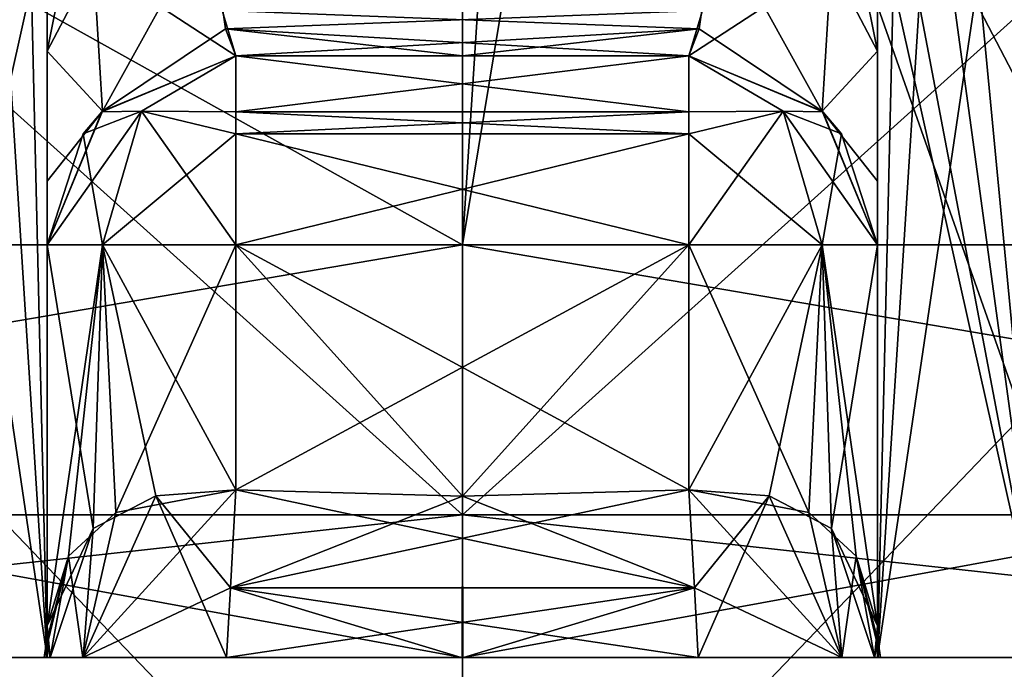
# Model space of a CAD drawing. Header units: millimetres. Extents: x -18.9 to 18.9, y -8.8 to 39.
# Tile 26 of 256: x -0.469 to 0.574, y -6.75 to -6.062. Entities that reach past the tile are written whole.
import ezdxf

# ---------------------------------------------------------------- set-up
doc = ezdxf.new("R2010")
doc.units = ezdxf.units.MM
doc.header["$LTSCALE"] = 65.185185
for name, color, linetype in [('1', 7, 'CONTINUOUS'), ('1225', 7, 'CONTINUOUS'), ('1226', 7, 'CONTINUOUS'), ('1228', 7, 'CONTINUOUS'), ('1234', 7, 'CONTINUOUS'), ('1235', 7, 'CONTINUOUS'), ('1251', 7, 'CONTINUOUS'), ('1253', 7, 'CONTINUOUS'), ('15', 7, 'CONTINUOUS'), ('2010', 7, 'CONTINUOUS'), ('2011', 7, 'CONTINUOUS'), ('2016', 7, 'CONTINUOUS'), ('2019', 7, 'CONTINUOUS'), ('2094', 7, 'CONTINUOUS'), ('2095', 7, 'CONTINUOUS'), ('2096', 7, 'CONTINUOUS'), ('2097', 7, 'CONTINUOUS'), ('2098', 7, 'CONTINUOUS'), ('2099', 7, 'CONTINUOUS'), ('2100', 7, 'CONTINUOUS'), ('2101', 7, 'CONTINUOUS'), ('2102', 7, 'CONTINUOUS'), ('2103', 7, 'CONTINUOUS'), ('2104', 7, 'CONTINUOUS'), ('2105', 7, 'CONTINUOUS'), ('2107', 7, 'CONTINUOUS'), ('2108', 7, 'CONTINUOUS'), ('2109', 7, 'CONTINUOUS'), ('2110', 7, 'CONTINUOUS'), ('2111', 7, 'CONTINUOUS'), ('2114', 7, 'CONTINUOUS'), ('2115', 7, 'CONTINUOUS'), ('2116', 7, 'CONTINUOUS'), ('2117', 7, 'CONTINUOUS'), ('2118', 7, 'CONTINUOUS'), ('2121', 7, 'CONTINUOUS'), ('2122', 7, 'CONTINUOUS'), ('2123', 7, 'CONTINUOUS'), ('2124', 7, 'CONTINUOUS'), ('2125', 7, 'CONTINUOUS'), ('2130', 7, 'CONTINUOUS'), ('2131', 7, 'CONTINUOUS'), ('2132', 7, 'CONTINUOUS'), ('2133', 7, 'CONTINUOUS'), ('2134', 7, 'CONTINUOUS'), ('2142', 7, 'CONTINUOUS'), ('2144', 7, 'CONTINUOUS'), ('2150', 7, 'CONTINUOUS'), ('2151', 7, 'CONTINUOUS'), ('2152', 7, 'CONTINUOUS'), ('2153', 7, 'CONTINUOUS'), ('2161', 7, 'CONTINUOUS'), ('2162', 7, 'CONTINUOUS'), ('2163', 7, 'CONTINUOUS'), ('2164', 7, 'CONTINUOUS'), ('2170', 7, 'CONTINUOUS')]:
    doc.layers.add(name, color=color, linetype=linetype)

msp = doc.modelspace()

# ---------------------------------------------------------------- linework, layer by layer
at = {"layer": '1', "color": 7, "linetype": 'Continuous'}
for points in [[(-3.0206, -6.3, 17.1358), (0, -6.3, 17.4), (-5.0238, -3.5, 16.659), (-3.0206, -6.3, 17.1358)], [(-5.0238, -3.5, 16.659), (0, -6.3, 17.4), (0.4624, -3.5, 17.3939), (-5.0238, -3.5, 16.659)], [(0, -6.3, 17.4), (3.0206, -6.3, 17.1358), (0.4624, -3.5, 17.3939), (0, -6.3, 17.4)], [(0.4624, -3.5, 17.3939), (3.0206, -6.3, 17.1358), (5.9019, -3.5, 16.3685), (0.4624, -3.5, 17.3939)]]:
    msp.add_3dface(points, dxfattribs=at)
at = {"layer": '1225', "color": 7, "linetype": 'Continuous'}
for points in [[(3.0206, -6.3, 17.1358), (0, -6.3, 17.4), (-5.8559, -6.3, 18.0225), (3.0206, -6.3, 17.1358)], [(5.8559, -6.3, 18.0225), (3.0206, -6.3, 17.1358), (-5.8559, -6.3, 18.0225), (5.8559, -6.3, 18.0225)], [(0, -6.3, 17.4), (-3.0206, -6.3, 17.1358), (-5.8559, -6.3, 18.0225), (0, -6.3, 17.4)], [(-5.8559, -6.3, -18.0225), (-3.0206, -6.3, -17.1358), (5.8559, -6.3, -18.0225), (-5.8559, -6.3, -18.0225)], [(0, -6.3, 18.95), (5.8559, -6.3, 18.0225), (-5.8559, -6.3, 18.0225), (0, -6.3, 18.95)], [(0, -6.3, -18.95), (-5.8559, -6.3, -18.0225), (5.8559, -6.3, -18.0225), (0, -6.3, -18.95)], [(-3.0206, -6.3, -17.1358), (0, -6.3, -17.4), (5.8559, -6.3, -18.0225), (-3.0206, -6.3, -17.1358)], [(0, -6.3, -17.4), (3.0206, -6.3, -17.1358), (5.8559, -6.3, -18.0225), (0, -6.3, -17.4)]]:
    msp.add_3dface(points, dxfattribs=at)
at = {"layer": '1226', "color": 7, "linetype": 'Continuous'}
for points in [[(0, -6.3, 18.95), (-5.8559, -6.3, 18.0225), (0, -7.3, 18.95), (0, -6.3, 18.95)], [(0, -7.3, 18.95), (-5.8559, -6.3, 18.0225), (-5.8559, -7.3, 18.0225), (0, -7.3, 18.95)], [(5.8559, -6.3, 18.0225), (0, -6.3, 18.95), (5.8559, -7.3, 18.0225), (5.8559, -6.3, 18.0225)], [(5.8559, -7.3, 18.0225), (0, -6.3, 18.95), (0, -7.3, 18.95), (5.8559, -7.3, 18.0225)]]:
    msp.add_3dface(points, dxfattribs=at)
at = {"layer": '1228', "color": 7, "linetype": 'Continuous'}
for points in [[(-5.8559, -6.3, -18.0225), (0, -6.3, -18.95), (-5.8559, -7.3, -18.0225), (-5.8559, -6.3, -18.0225)], [(0, -6.3, -18.95), (0, -7.3, -18.95), (-5.8559, -7.3, -18.0225), (0, -6.3, -18.95)], [(0, -6.3, -18.95), (5.8559, -6.3, -18.0225), (0, -7.3, -18.95), (0, -6.3, -18.95)], [(5.8559, -6.3, -18.0225), (5.8559, -7.3, -18.0225), (0, -7.3, -18.95), (5.8559, -6.3, -18.0225)]]:
    msp.add_3dface(points, dxfattribs=at)
at = {"layer": '1234', "color": 7, "linetype": 'Continuous'}
for points in [[(-1.8221, -7.1, -15.808), (0, -7.1, -16.4), (-1.8221, -5.2, -15.808), (-1.8221, -7.1, -15.808)], [(-1.8221, -5.2, -15.808), (0, -7.1, -16.4), (0, -5.2, -16.4), (-1.8221, -5.2, -15.808)], [(0, -7.1, -10.2), (-1.8221, -7.1, -10.792), (0, -5.2, -10.2), (0, -7.1, -10.2)], [(0, -5.2, -10.2), (-1.8221, -7.1, -10.792), (-1.8221, -5.2, -10.792), (0, -5.2, -10.2)]]:
    msp.add_3dface(points, dxfattribs=at)
at = {"layer": '1235', "color": 7, "linetype": 'Continuous'}
for points in [[(0, -5.2, -16.4), (0, -7.1, -16.4), (1.8221, -7.1, -15.808), (0, -5.2, -16.4)], [(0, -7.1, -10.2), (0, -5.2, -10.2), (1.8221, -5.2, -10.792), (0, -7.1, -10.2)], [(1.8221, -7.1, -10.792), (0, -7.1, -10.2), (1.8221, -5.2, -10.792), (1.8221, -7.1, -10.792)], [(0, -5.2, -16.4), (1.8221, -7.1, -15.808), (1.8221, -5.2, -15.808), (0, -5.2, -16.4)]]:
    msp.add_3dface(points, dxfattribs=at)
at = {"layer": '1251', "color": 7, "linetype": 'Continuous'}
for points in [[(2.425, -7.1, 11.3372), (-2.425, -7.1, 11.3372), (2.425, -2.5, 11.3372), (2.425, -7.1, 11.3372)], [(2.425, -2.5, 11.3372), (-2.425, -7.1, 11.3372), (-2.425, -2.5, 11.3372), (2.425, -2.5, 11.3372)]]:
    msp.add_3dface(points, dxfattribs=at)
at = {"layer": '1253', "color": 7, "linetype": 'Continuous'}
for points in [[(-0.8112, -7.1, 6.2157), (0.8112, -7.1, 6.2157), (-0.8112, -2.5, 6.2157), (-0.8112, -7.1, 6.2157)], [(-0.8112, -2.5, 6.2157), (0.8112, -7.1, 6.2157), (0.8112, -2.5, 6.2157), (-0.8112, -2.5, 6.2157)]]:
    msp.add_3dface(points, dxfattribs=at)
at = {"layer": '15', "color": 7, "linetype": 'Continuous'}
for points in [[(0.1803, -3.5, -17.399), (-3.0206, -6.3, -17.1358), (-3.2147, -3.5, -17.1005), (0.1803, -3.5, -17.399)], [(0, -6.3, -17.4), (-3.0206, -6.3, -17.1358), (0.1803, -3.5, -17.399), (0, -6.3, -17.4)], [(3.0206, -6.3, -17.1358), (0, -6.3, -17.4), (0.1803, -3.5, -17.399), (3.0206, -6.3, -17.1358)], [(3.5677, -3.5, -17.0303), (3.0206, -6.3, -17.1358), (0.1803, -3.5, -17.399), (3.5677, -3.5, -17.0303)]]:
    msp.add_3dface(points, dxfattribs=at)
at = {"layer": '2010', "color": 7, "linetype": 'Continuous'}
for points in [[(0, -5, -16.3), (-0.8277, -6.5859, -15.7384), (-1.7638, -5, -15.7267), (0, -5, -16.3)], [(0, -5, -10.3), (-1.7638, -5, -10.8733), (0, -6.5859, -10.7249), (0, -5, -10.3)], [(0, -6.5859, -10.7249), (-1.7638, -5, -10.8733), (-0.8277, -6.5859, -10.8616), (0, -6.5859, -10.7249)], [(0, -6.5859, -15.8751), (-0.8277, -6.5859, -15.7384), (0, -5, -16.3), (0, -6.5859, -15.8751)]]:
    msp.add_3dface(points, dxfattribs=at)
at = {"layer": '2011', "color": 7, "linetype": 'Continuous'}
for points in [[(-0.0003, -6.7369, -10.9947), (-0.8277, -6.5859, -10.8616), (-1.3745, -6.7369, -11.4493), (-0.0003, -6.7369, -10.9947)], [(-0.8277, -6.5859, -15.7384), (0, -6.5859, -15.8751), (-1.3742, -6.7369, -15.1509), (-0.8277, -6.5859, -15.7384)], [(-1.3742, -6.7369, -15.1509), (0, -6.5859, -15.8751), (0.0003, -6.7369, -15.6053), (-1.3742, -6.7369, -15.1509)], [(0, -6.5859, -10.7249), (-0.8277, -6.5859, -10.8616), (-0.0003, -6.7369, -10.9947), (0, -6.5859, -10.7249)], [(1.3742, -6.7369, -11.4491), (0, -6.5859, -10.7249), (-0.0003, -6.7369, -10.9947), (1.3742, -6.7369, -11.4491)], [(0.0003, -6.7369, -15.6053), (0, -6.5859, -15.8751), (0.8277, -6.5859, -15.7384), (0.0003, -6.7369, -15.6053)], [(0, -6.5859, -10.7249), (1.3742, -6.7369, -11.4491), (0.8277, -6.5859, -10.8616), (0, -6.5859, -10.7249)], [(1.3745, -6.7369, -15.1507), (0.0003, -6.7369, -15.6053), (0.8277, -6.5859, -15.7384), (1.3745, -6.7369, -15.1507)]]:
    msp.add_3dface(points, dxfattribs=at)
at = {"layer": '2016', "color": 7, "linetype": 'Continuous'}
for points in [[(0, -6.5859, -15.8751), (0, -5, -16.3), (1.7638, -5, -15.7267), (0, -6.5859, -15.8751)], [(0.8277, -6.5859, -15.7384), (0, -6.5859, -15.8751), (1.7638, -5, -15.7267), (0.8277, -6.5859, -15.7384)], [(0, -5, -10.3), (0, -6.5859, -10.7249), (0.8277, -6.5859, -10.8616), (0, -5, -10.3)], [(0, -5, -10.3), (0.8277, -6.5859, -10.8616), (1.7638, -5, -10.8733), (0, -5, -10.3)]]:
    msp.add_3dface(points, dxfattribs=at)
at = {"layer": '2019', "color": 7, "linetype": 'Continuous'}
for points in [[(-0.24, -6.1, -11.5), (-0.24, -6.1, -11.6098), (0, -6.1, -11.5929), (-0.24, -6.1, -11.5)], [(0.24, -6.1, -11.5), (-0.24, -6.1, -11.5), (0.24, -6.1, -11.6098), (0.24, -6.1, -11.5)], [(0.24, -6.1, -11.6098), (-0.24, -6.1, -11.5), (0, -6.1, -11.5929), (0.24, -6.1, -11.6098)], [(-0.24, -6.1, -15.1), (0.24, -6.1, -15.1), (-0.24, -6.1, -14.9902), (-0.24, -6.1, -15.1)], [(-0.24, -6.1, -14.9902), (0.24, -6.1, -15.1), (0, -6.1, -15.0071), (-0.24, -6.1, -14.9902)], [(0, -6.1, -15.0071), (0.24, -6.1, -15.1), (0.24, -6.1, -14.9902), (0, -6.1, -15.0071)]]:
    msp.add_3dface(points, dxfattribs=at)
at = {"layer": '2094', "color": 7, "linetype": 'Continuous'}
for points in [[(0, -6.5661, -15.3), (0.24, -6.5594, -15.3), (-0.24, -6.3, -15.3), (0, -6.5661, -15.3)], [(-0.24, -6.3, -15.3), (0.24, -6.5594, -15.3), (0.24, -6.3, -15.3), (-0.24, -6.3, -15.3)], [(-0.24, -6.5594, -15.3), (0, -6.5661, -15.3), (-0.24, -6.3, -15.3), (-0.24, -6.5594, -15.3)]]:
    msp.add_3dface(points, dxfattribs=at)
at = {"layer": '2095', "color": 7, "linetype": 'Continuous'}
for points in [[(0.44, -5.9502, -14.34), (0.44, -6.0226, -14.4142), (0.44, -6.7369, -14.34), (0.44, -5.9502, -14.34)], [(0.44, -5.9502, -12.26), (0.44, -6.7369, -12.26), (0.44, -6.7369, -11.584), (0.44, -5.9502, -12.26)], [(0.44, -6.0226, -12.1858), (0.44, -5.9502, -12.26), (0.44, -6.7369, -11.584), (0.44, -6.0226, -12.1858)], [(0.44, -6.0226, -14.4142), (0.44, -6.095, -14.4881), (0.44, -6.7369, -14.34), (0.44, -6.0226, -14.4142)], [(0.44, -6.095, -12.1119), (0.44, -6.0226, -12.1858), (0.44, -6.7369, -11.584), (0.44, -6.095, -12.1119)], [(0.44, -6.095, -14.4881), (0.44, -6.26, -14.7542), (0.44, -6.7369, -14.34), (0.44, -6.095, -14.4881)], [(0.44, -6.2325, -11.9136), (0.44, -6.095, -12.1119), (0.44, -6.7369, -11.584), (0.44, -6.2325, -11.9136)], [(0.44, -6.3, -11.6098), (0.44, -6.2325, -11.9136), (0.44, -6.7369, -11.584), (0.44, -6.3, -11.6098)], [(0.44, -6.26, -14.7542), (0.44, -6.3, -14.9902), (0.44, -6.7369, -14.34), (0.44, -6.26, -14.7542)], [(0.44, -6.7204, -15.0581), (0.44, -6.7369, -15.016), (0.44, -6.3, -15.1), (0.44, -6.7204, -15.0581)], [(0.44, -6.3, -15.1), (0.44, -6.7369, -15.016), (0.44, -6.3, -14.9902), (0.44, -6.3, -15.1)], [(0.44, -6.3, -14.9902), (0.44, -6.7369, -15.016), (0.44, -6.7369, -14.34), (0.44, -6.3, -14.9902)], [(0.44, -6.7035, -15.1), (0.44, -6.7204, -15.0581), (0.44, -6.3, -15.1), (0.44, -6.7035, -15.1)], [(0.44, -6.3, -11.5), (0.44, -6.3, -11.6098), (0.44, -6.7035, -11.5), (0.44, -6.3, -11.5)], [(0.44, -6.7035, -11.5), (0.44, -6.3, -11.6098), (0.44, -6.7204, -11.5419), (0.44, -6.7035, -11.5)], [(0.44, -6.7204, -11.5419), (0.44, -6.3, -11.6098), (0.44, -6.7369, -11.584), (0.44, -6.7204, -11.5419)]]:
    msp.add_3dface(points, dxfattribs=at)
at = {"layer": '2096', "color": 7, "linetype": 'Continuous'}
for points in [[(0, -6.5661, -11.3), (-0.24, -6.5594, -11.3), (0.24, -6.3, -11.3), (0, -6.5661, -11.3)], [(0.24, -6.3, -11.3), (-0.24, -6.5594, -11.3), (-0.24, -6.3, -11.3), (0.24, -6.3, -11.3)], [(0.24, -6.5594, -11.3), (0, -6.5661, -11.3), (0.24, -6.3, -11.3), (0.24, -6.5594, -11.3)]]:
    msp.add_3dface(points, dxfattribs=at)
at = {"layer": '2097', "color": 7, "linetype": 'Continuous'}
for points in [[(-0.44, -5.9502, -12.26), (-0.44, -6.0226, -12.1858), (-0.44, -6.7369, -12.26), (-0.44, -5.9502, -12.26)], [(-0.44, -5.9502, -14.34), (-0.44, -6.7369, -14.34), (-0.44, -6.7369, -15.016), (-0.44, -5.9502, -14.34)], [(-0.44, -6.0226, -14.4142), (-0.44, -5.9502, -14.34), (-0.44, -6.7369, -15.016), (-0.44, -6.0226, -14.4142)], [(-0.44, -6.0226, -12.1858), (-0.44, -6.095, -12.1119), (-0.44, -6.7369, -12.26), (-0.44, -6.0226, -12.1858)], [(-0.44, -6.095, -14.4881), (-0.44, -6.0226, -14.4142), (-0.44, -6.7369, -15.016), (-0.44, -6.095, -14.4881)], [(-0.44, -6.095, -12.1119), (-0.44, -6.26, -11.8458), (-0.44, -6.7369, -12.26), (-0.44, -6.095, -12.1119)], [(-0.44, -6.2325, -14.6864), (-0.44, -6.095, -14.4881), (-0.44, -6.7369, -15.016), (-0.44, -6.2325, -14.6864)], [(-0.44, -6.3, -14.9902), (-0.44, -6.2325, -14.6864), (-0.44, -6.7369, -15.016), (-0.44, -6.3, -14.9902)], [(-0.44, -6.26, -11.8458), (-0.44, -6.3, -11.6098), (-0.44, -6.7369, -12.26), (-0.44, -6.26, -11.8458)], [(-0.44, -6.7204, -11.5419), (-0.44, -6.7369, -11.584), (-0.44, -6.3, -11.5), (-0.44, -6.7204, -11.5419)], [(-0.44, -6.3, -11.5), (-0.44, -6.7369, -11.584), (-0.44, -6.3, -11.6098), (-0.44, -6.3, -11.5)], [(-0.44, -6.3, -11.6098), (-0.44, -6.7369, -11.584), (-0.44, -6.7369, -12.26), (-0.44, -6.3, -11.6098)], [(-0.44, -6.7035, -11.5), (-0.44, -6.7204, -11.5419), (-0.44, -6.3, -11.5), (-0.44, -6.7035, -11.5)], [(-0.44, -6.3, -15.1), (-0.44, -6.3, -14.9902), (-0.44, -6.7035, -15.1), (-0.44, -6.3, -15.1)], [(-0.44, -6.7035, -15.1), (-0.44, -6.3, -14.9902), (-0.44, -6.7204, -15.0581), (-0.44, -6.7035, -15.1)], [(-0.44, -6.7204, -15.0581), (-0.44, -6.3, -14.9902), (-0.44, -6.7369, -15.016), (-0.44, -6.7204, -15.0581)]]:
    msp.add_3dface(points, dxfattribs=at)
at = {"layer": '2098', "color": 7, "linetype": 'Continuous'}
for points in [[(0.51, -5.6266, -14.0588), (0.6158, -6.7369, -13.9158), (0.5744, -5.5631, -13.9615), (0.51, -5.6266, -14.0588)], [(0.4751, -5.7048, -14.1378), (0.6158, -6.7369, -13.9158), (0.51, -5.6266, -14.0588), (0.4751, -5.7048, -14.1378)], [(0.4459, -5.8439, -14.2564), (0.6158, -6.7369, -13.9158), (0.4751, -5.7048, -14.1378), (0.4459, -5.8439, -14.2564)], [(0.44, -5.9502, -14.34), (0.6158, -6.7369, -13.9158), (0.4459, -5.8439, -14.2564), (0.44, -5.9502, -14.34)], [(0.44, -5.9502, -14.34), (0.44, -6.7369, -14.34), (0.6158, -6.7369, -13.9158), (0.44, -5.9502, -14.34)]]:
    msp.add_3dface(points, dxfattribs=at)
at = {"layer": '2099', "color": 7, "linetype": 'Continuous'}
for points in [[(-0.44, -6.7369, -14.34), (-0.6157, -5.5536, -13.9157), (-0.6158, -6.7369, -13.9158), (-0.44, -6.7369, -14.34)], [(-0.6157, -5.5536, -13.9157), (-0.44, -6.7369, -14.34), (-0.5109, -5.6252, -14.057), (-0.6157, -5.5536, -13.9157)], [(-0.5109, -5.6252, -14.057), (-0.44, -6.7369, -14.34), (-0.4633, -5.7457, -14.1744), (-0.5109, -5.6252, -14.057)], [(-0.44, -6.7369, -14.34), (-0.44, -5.9502, -14.34), (-0.4633, -5.7457, -14.1744), (-0.44, -6.7369, -14.34)]]:
    msp.add_3dface(points, dxfattribs=at)
at = {"layer": '2100', "color": 7, "linetype": 'Continuous'}
for points in [[(0.6157, -5.5536, -12.6843), (0.44, -6.7369, -12.26), (0.5109, -5.6252, -12.543), (0.6157, -5.5536, -12.6843)], [(0.44, -6.7369, -12.26), (0.6157, -5.5536, -12.6843), (0.6158, -6.7369, -12.6842), (0.44, -6.7369, -12.26)], [(0.5109, -5.6252, -12.543), (0.44, -6.7369, -12.26), (0.4633, -5.7457, -12.4256), (0.5109, -5.6252, -12.543)], [(0.44, -6.7369, -12.26), (0.44, -5.9502, -12.26), (0.4633, -5.7457, -12.4256), (0.44, -6.7369, -12.26)]]:
    msp.add_3dface(points, dxfattribs=at)
at = {"layer": '2101', "color": 7, "linetype": 'Continuous'}
for points in [[(-0.4459, -5.8439, -12.3436), (-0.6158, -6.7369, -12.6842), (-0.4751, -5.7048, -12.4622), (-0.4459, -5.8439, -12.3436)], [(-0.44, -5.9502, -12.26), (-0.6158, -6.7369, -12.6842), (-0.4459, -5.8439, -12.3436), (-0.44, -5.9502, -12.26)], [(-0.44, -5.9502, -12.26), (-0.44, -6.7369, -12.26), (-0.6158, -6.7369, -12.6842), (-0.44, -5.9502, -12.26)]]:
    msp.add_3dface(points, dxfattribs=at)
at = {"layer": '2102', "color": 7, "linetype": 'Continuous'}
for points in [[(0.24, -6.3, -15.3), (0.24, -6.5594, -15.3), (0.3672, -6.5836, -15.2543), (0.24, -6.3, -15.3)], [(0.24, -6.3, -15.3), (0.3672, -6.5836, -15.2543), (0.3814, -6.3, -15.2414), (0.24, -6.3, -15.3)], [(0.3672, -6.5836, -15.2543), (0.4173, -6.6297, -15.1925), (0.3814, -6.3, -15.2414), (0.3672, -6.5836, -15.2543)], [(0.44, -6.7035, -15.1), (0.44, -6.3, -15.1), (0.3814, -6.3, -15.2414), (0.44, -6.7035, -15.1)], [(0.4173, -6.6297, -15.1925), (0.44, -6.7035, -15.1), (0.3814, -6.3, -15.2414), (0.4173, -6.6297, -15.1925)]]:
    msp.add_3dface(points, dxfattribs=at)
at = {"layer": '2103', "color": 7, "linetype": 'Continuous'}
for points in [[(-0.44, -6.3, -15.1), (-0.44, -6.7035, -15.1), (-0.3912, -6.6005, -15.231), (-0.44, -6.3, -15.1)], [(-0.44, -6.3, -15.1), (-0.3912, -6.6005, -15.231), (-0.3814, -6.3, -15.2414), (-0.44, -6.3, -15.1)], [(-0.3912, -6.6005, -15.231), (-0.325, -6.5659, -15.2811), (-0.3814, -6.3, -15.2414), (-0.3912, -6.6005, -15.231)], [(-0.24, -6.5594, -15.3), (-0.24, -6.3, -15.3), (-0.3814, -6.3, -15.2414), (-0.24, -6.5594, -15.3)], [(-0.325, -6.5659, -15.2811), (-0.24, -6.5594, -15.3), (-0.3814, -6.3, -15.2414), (-0.325, -6.5659, -15.2811)]]:
    msp.add_3dface(points, dxfattribs=at)
at = {"layer": '2104', "color": 7, "linetype": 'Continuous'}
for points in [[(-0.44, -6.7035, -11.5), (-0.44, -6.3, -11.5), (-0.3814, -6.3, -11.3586), (-0.44, -6.7035, -11.5)], [(-0.4173, -6.6297, -11.4075), (-0.44, -6.7035, -11.5), (-0.3814, -6.3, -11.3586), (-0.4173, -6.6297, -11.4075)], [(-0.3672, -6.5836, -11.3457), (-0.4173, -6.6297, -11.4075), (-0.3814, -6.3, -11.3586), (-0.3672, -6.5836, -11.3457)], [(-0.24, -6.3, -11.3), (-0.3672, -6.5836, -11.3457), (-0.3814, -6.3, -11.3586), (-0.24, -6.3, -11.3)], [(-0.24, -6.3, -11.3), (-0.24, -6.5594, -11.3), (-0.3672, -6.5836, -11.3457), (-0.24, -6.3, -11.3)]]:
    msp.add_3dface(points, dxfattribs=at)
at = {"layer": '2105', "color": 7, "linetype": 'Continuous'}
for points in [[(0.24, -6.5594, -11.3), (0.24, -6.3, -11.3), (0.3814, -6.3, -11.3586), (0.24, -6.5594, -11.3)], [(0.325, -6.5659, -11.319), (0.24, -6.5594, -11.3), (0.3814, -6.3, -11.3586), (0.325, -6.5659, -11.319)], [(0.3912, -6.6006, -11.3691), (0.325, -6.5659, -11.319), (0.3814, -6.3, -11.3586), (0.3912, -6.6006, -11.3691)], [(0.44, -6.3, -11.5), (0.3912, -6.6006, -11.3691), (0.3814, -6.3, -11.3586), (0.44, -6.3, -11.5)], [(0.44, -6.3, -11.5), (0.44, -6.7035, -11.5), (0.3912, -6.6006, -11.3691), (0.44, -6.3, -11.5)]]:
    msp.add_3dface(points, dxfattribs=at)
at = {"layer": '2107', "color": 7, "linetype": 'Continuous'}
for points in [[(-0.24, -6.1, -11.6098), (-0.24, -6.1, -11.5), (-0.382, -6.1592, -11.5), (-0.24, -6.1, -11.6098)], [(-0.3814, -6.1586, -11.6098), (-0.24, -6.1, -11.6098), (-0.382, -6.1592, -11.5), (-0.3814, -6.1586, -11.6098)], [(-0.44, -6.3, -11.5), (-0.44, -6.3, -11.6098), (-0.3814, -6.1586, -11.6098), (-0.44, -6.3, -11.5)], [(-0.44, -6.3, -11.5), (-0.3814, -6.1586, -11.6098), (-0.4018, -6.1825, -11.5), (-0.44, -6.3, -11.5)], [(-0.4018, -6.1825, -11.5), (-0.3814, -6.1586, -11.6098), (-0.382, -6.1592, -11.5), (-0.4018, -6.1825, -11.5)]]:
    msp.add_3dface(points, dxfattribs=at)
at = {"layer": '2108', "color": 7, "linetype": 'Continuous'}
for points in [[(-0.34, -6.1586, -15.2), (-0.24, -6.1, -15.1), (-0.382, -6.1591, -15.1), (-0.34, -6.1586, -15.2)], [(-0.24, -6.1, -15.1), (-0.34, -6.1586, -15.2), (-0.24, -6.1592, -15.242), (-0.24, -6.1, -15.1)], [(-0.4018, -6.1825, -15.1), (-0.3814, -6.3, -15.2414), (-0.34, -6.1586, -15.2), (-0.4018, -6.1825, -15.1)], [(-0.4018, -6.1825, -15.1), (-0.34, -6.1586, -15.2), (-0.382, -6.1591, -15.1), (-0.4018, -6.1825, -15.1)], [(-0.3814, -6.3, -15.2414), (-0.24, -6.3, -15.3), (-0.34, -6.1586, -15.2), (-0.3814, -6.3, -15.2414)], [(-0.34, -6.1586, -15.2), (-0.24, -6.3, -15.3), (-0.24, -6.1825, -15.2618), (-0.34, -6.1586, -15.2)], [(-0.34, -6.1586, -15.2), (-0.24, -6.1825, -15.2618), (-0.24, -6.1592, -15.242), (-0.34, -6.1586, -15.2)], [(-0.44, -6.3, -15.1), (-0.3814, -6.3, -15.2414), (-0.4018, -6.1825, -15.1), (-0.44, -6.3, -15.1)]]:
    msp.add_3dface(points, dxfattribs=at)
at = {"layer": '2109', "color": 7, "linetype": 'Continuous'}
for points in [[(0.24, -6.1, -15.1), (-0.24, -6.1, -15.1), (-0.24, -6.1592, -15.242), (0.24, -6.1, -15.1)], [(0.24, -6.1, -15.1), (-0.24, -6.1592, -15.242), (0.24, -6.1591, -15.242), (0.24, -6.1, -15.1)], [(-0.24, -6.1592, -15.242), (-0.24, -6.1825, -15.2618), (0.24, -6.1591, -15.242), (-0.24, -6.1592, -15.242)], [(0.24, -6.1591, -15.242), (-0.24, -6.1825, -15.2618), (0.24, -6.1825, -15.2618), (0.24, -6.1591, -15.242)], [(-0.24, -6.3, -15.3), (0.24, -6.3, -15.3), (0.24, -6.1825, -15.2618), (-0.24, -6.3, -15.3)], [(-0.24, -6.1825, -15.2618), (-0.24, -6.3, -15.3), (0.24, -6.1825, -15.2618), (-0.24, -6.1825, -15.2618)]]:
    msp.add_3dface(points, dxfattribs=at)
at = {"layer": '2110', "color": 7, "linetype": 'Continuous'}
for points in [[(0.24, -6.1, -15.1), (0.24, -6.1591, -15.242), (0.34, -6.1586, -15.2), (0.24, -6.1, -15.1)], [(0.24, -6.1, -15.1), (0.34, -6.1586, -15.2), (0.382, -6.1592, -15.1), (0.24, -6.1, -15.1)], [(0.24, -6.1825, -15.2618), (0.3814, -6.3, -15.2414), (0.34, -6.1586, -15.2), (0.24, -6.1825, -15.2618)], [(0.24, -6.1591, -15.242), (0.24, -6.1825, -15.2618), (0.34, -6.1586, -15.2), (0.24, -6.1591, -15.242)], [(0.3814, -6.3, -15.2414), (0.44, -6.3, -15.1), (0.34, -6.1586, -15.2), (0.3814, -6.3, -15.2414)], [(0.34, -6.1586, -15.2), (0.44, -6.3, -15.1), (0.4018, -6.1825, -15.1), (0.34, -6.1586, -15.2)], [(0.34, -6.1586, -15.2), (0.4018, -6.1825, -15.1), (0.382, -6.1592, -15.1), (0.34, -6.1586, -15.2)], [(0.24, -6.3, -15.3), (0.3814, -6.3, -15.2414), (0.24, -6.1825, -15.2618), (0.24, -6.3, -15.3)]]:
    msp.add_3dface(points, dxfattribs=at)
at = {"layer": '2111', "color": 7, "linetype": 'Continuous'}
for points in [[(0.24, -6.1, -11.5), (0.24, -6.1, -11.6098), (0.3814, -6.1586, -11.6098), (0.24, -6.1, -11.5)], [(0.382, -6.1591, -11.5), (0.24, -6.1, -11.5), (0.3814, -6.1586, -11.6098), (0.382, -6.1591, -11.5)], [(0.44, -6.3, -11.6098), (0.382, -6.1591, -11.5), (0.3814, -6.1586, -11.6098), (0.44, -6.3, -11.6098)], [(0.382, -6.1591, -11.5), (0.44, -6.3, -11.6098), (0.4018, -6.1825, -11.5), (0.382, -6.1591, -11.5)], [(0.44, -6.3, -11.6098), (0.44, -6.3, -11.5), (0.4018, -6.1825, -11.5), (0.44, -6.3, -11.6098)]]:
    msp.add_3dface(points, dxfattribs=at)
at = {"layer": '2114', "color": 7, "linetype": 'Continuous'}
for points in [[(0.24, -6.1, -14.9902), (0.24, -6.1, -15.1), (0.382, -6.1592, -15.1), (0.24, -6.1, -14.9902)], [(0.24, -6.1, -14.9902), (0.382, -6.1592, -15.1), (0.3814, -6.1586, -14.9902), (0.24, -6.1, -14.9902)], [(0.44, -6.3, -15.1), (0.44, -6.3, -14.9902), (0.3814, -6.1586, -14.9902), (0.44, -6.3, -15.1)], [(0.4018, -6.1825, -15.1), (0.44, -6.3, -15.1), (0.3814, -6.1586, -14.9902), (0.4018, -6.1825, -15.1)], [(0.382, -6.1592, -15.1), (0.4018, -6.1825, -15.1), (0.3814, -6.1586, -14.9902), (0.382, -6.1592, -15.1)]]:
    msp.add_3dface(points, dxfattribs=at)
at = {"layer": '2115', "color": 7, "linetype": 'Continuous'}
for points in [[(0.24, -6.1, -11.5), (0.382, -6.1591, -11.5), (0.34, -6.1586, -11.4), (0.24, -6.1, -11.5)], [(0.24, -6.1, -11.5), (0.34, -6.1586, -11.4), (0.24, -6.1592, -11.358), (0.24, -6.1, -11.5)], [(0.3814, -6.3, -11.3586), (0.24, -6.3, -11.3), (0.34, -6.1586, -11.4), (0.3814, -6.3, -11.3586)], [(0.34, -6.1586, -11.4), (0.24, -6.3, -11.3), (0.24, -6.1825, -11.3382), (0.34, -6.1586, -11.4)], [(0.34, -6.1586, -11.4), (0.24, -6.1825, -11.3382), (0.24, -6.1592, -11.358), (0.34, -6.1586, -11.4)], [(0.4018, -6.1825, -11.5), (0.3814, -6.3, -11.3586), (0.34, -6.1586, -11.4), (0.4018, -6.1825, -11.5)], [(0.382, -6.1591, -11.5), (0.4018, -6.1825, -11.5), (0.34, -6.1586, -11.4), (0.382, -6.1591, -11.5)], [(0.44, -6.3, -11.5), (0.3814, -6.3, -11.3586), (0.4018, -6.1825, -11.5), (0.44, -6.3, -11.5)]]:
    msp.add_3dface(points, dxfattribs=at)
at = {"layer": '2116', "color": 7, "linetype": 'Continuous'}
for points in [[(-0.24, -6.1, -11.5), (0.24, -6.1, -11.5), (0.24, -6.1592, -11.358), (-0.24, -6.1, -11.5)], [(-0.24, -6.1, -11.5), (0.24, -6.1592, -11.358), (-0.24, -6.1591, -11.358), (-0.24, -6.1, -11.5)], [(0.24, -6.1592, -11.358), (0.24, -6.1825, -11.3382), (-0.24, -6.1591, -11.358), (0.24, -6.1592, -11.358)], [(-0.24, -6.1591, -11.358), (0.24, -6.1825, -11.3382), (-0.24, -6.1825, -11.3382), (-0.24, -6.1591, -11.358)], [(0.24, -6.3, -11.3), (-0.24, -6.3, -11.3), (-0.24, -6.1825, -11.3382), (0.24, -6.3, -11.3)], [(0.24, -6.1825, -11.3382), (0.24, -6.3, -11.3), (-0.24, -6.1825, -11.3382), (0.24, -6.1825, -11.3382)]]:
    msp.add_3dface(points, dxfattribs=at)
at = {"layer": '2117', "color": 7, "linetype": 'Continuous'}
for points in [[(-0.382, -6.1592, -11.5), (-0.24, -6.1, -11.5), (-0.34, -6.1586, -11.4), (-0.382, -6.1592, -11.5)], [(-0.24, -6.1, -11.5), (-0.24, -6.1591, -11.358), (-0.34, -6.1586, -11.4), (-0.24, -6.1, -11.5)], [(-0.3814, -6.3, -11.3586), (-0.44, -6.3, -11.5), (-0.34, -6.1586, -11.4), (-0.3814, -6.3, -11.3586)], [(-0.44, -6.3, -11.5), (-0.4018, -6.1825, -11.5), (-0.34, -6.1586, -11.4), (-0.44, -6.3, -11.5)], [(-0.4018, -6.1825, -11.5), (-0.382, -6.1592, -11.5), (-0.34, -6.1586, -11.4), (-0.4018, -6.1825, -11.5)], [(-0.24, -6.1825, -11.3382), (-0.3814, -6.3, -11.3586), (-0.34, -6.1586, -11.4), (-0.24, -6.1825, -11.3382)], [(-0.24, -6.1591, -11.358), (-0.24, -6.1825, -11.3382), (-0.34, -6.1586, -11.4), (-0.24, -6.1591, -11.358)], [(-0.24, -6.3, -11.3), (-0.3814, -6.3, -11.3586), (-0.24, -6.1825, -11.3382), (-0.24, -6.3, -11.3)]]:
    msp.add_3dface(points, dxfattribs=at)
at = {"layer": '2118', "color": 7, "linetype": 'Continuous'}
for points in [[(-0.382, -6.1591, -15.1), (-0.24, -6.1, -15.1), (-0.3814, -6.1586, -14.9902), (-0.382, -6.1591, -15.1)], [(-0.24, -6.1, -15.1), (-0.24, -6.1, -14.9902), (-0.3814, -6.1586, -14.9902), (-0.24, -6.1, -15.1)], [(-0.44, -6.3, -14.9902), (-0.382, -6.1591, -15.1), (-0.3814, -6.1586, -14.9902), (-0.44, -6.3, -14.9902)], [(-0.44, -6.3, -14.9902), (-0.4018, -6.1825, -15.1), (-0.382, -6.1591, -15.1), (-0.44, -6.3, -14.9902)], [(-0.44, -6.3, -14.9902), (-0.44, -6.3, -15.1), (-0.4018, -6.1825, -15.1), (-0.44, -6.3, -14.9902)]]:
    msp.add_3dface(points, dxfattribs=at)
at = {"layer": '2121', "color": 7, "linetype": 'Continuous'}
for points in [[(0.44, -6.7035, -11.5), (0.44, -6.7204, -11.5419), (0.4408, -6.7369, -11.5346), (0.44, -6.7035, -11.5)], [(0.4408, -6.7202, -11.4931), (0.44, -6.7035, -11.5), (0.4408, -6.7369, -11.5346), (0.4408, -6.7202, -11.4931)], [(0.44, -6.7204, -11.5419), (0.44, -6.7369, -11.584), (0.4408, -6.7369, -11.5346), (0.44, -6.7204, -11.5419)], [(0.4433, -6.7369, -11.4863), (0.4408, -6.7202, -11.4931), (0.4408, -6.7369, -11.5346), (0.4433, -6.7369, -11.4863)]]:
    msp.add_3dface(points, dxfattribs=at)
at = {"layer": '2122', "color": 7, "linetype": 'Continuous'}
for points in [[(0.24, -6.5594, -11.3), (0.325, -6.5659, -11.319), (0.2459, -6.6633, -11.2708), (0.24, -6.5594, -11.3)], [(0.2459, -6.6633, -11.2708), (0.325, -6.5659, -11.319), (0.25, -6.7369, -11.1917), (0.2459, -6.6633, -11.2708)], [(0.25, -6.7369, -11.1917), (0.325, -6.5659, -11.319), (0.4021, -6.7369, -11.2856), (0.25, -6.7369, -11.1917)], [(0.325, -6.5659, -11.319), (0.3912, -6.6006, -11.3691), (0.4021, -6.7369, -11.2856), (0.325, -6.5659, -11.319)], [(0.3912, -6.6006, -11.3691), (0.44, -6.7035, -11.5), (0.4369, -6.7369, -11.3819), (0.3912, -6.6006, -11.3691)], [(0.4021, -6.7369, -11.2856), (0.3912, -6.6006, -11.3691), (0.4369, -6.7369, -11.3819), (0.4021, -6.7369, -11.2856)], [(0.44, -6.7035, -11.5), (0.4408, -6.7202, -11.4931), (0.4369, -6.7369, -11.3819), (0.44, -6.7035, -11.5)], [(0.4408, -6.7202, -11.4931), (0.4433, -6.7369, -11.4863), (0.4369, -6.7369, -11.3819), (0.4408, -6.7202, -11.4931)]]:
    msp.add_3dface(points, dxfattribs=at)
at = {"layer": '2123', "color": 7, "linetype": 'Continuous'}
for points in [[(-0.24, -6.5594, -11.3), (0.2459, -6.6633, -11.2708), (-0.2459, -6.6633, -11.2708), (-0.24, -6.5594, -11.3)], [(-0.24, -6.5594, -11.3), (0, -6.5661, -11.3), (0.2459, -6.6633, -11.2708), (-0.24, -6.5594, -11.3)], [(0, -6.5661, -11.3), (0.24, -6.5594, -11.3), (0.2459, -6.6633, -11.2708), (0, -6.5661, -11.3)], [(-0.25, -6.7369, -11.1917), (-0.2459, -6.6633, -11.2708), (-0.0013, -6.7369, -11.2042), (-0.25, -6.7369, -11.1917)], [(0.2459, -6.6633, -11.2708), (0.25, -6.7369, -11.1917), (-0.2459, -6.6633, -11.2708), (0.2459, -6.6633, -11.2708)], [(-0.2459, -6.6633, -11.2708), (0.25, -6.7369, -11.1917), (-0.0013, -6.7369, -11.2042), (-0.2459, -6.6633, -11.2708)]]:
    msp.add_3dface(points, dxfattribs=at)
at = {"layer": '2124', "color": 7, "linetype": 'Continuous'}
for points in [[(-0.3672, -6.5836, -11.3457), (-0.24, -6.5594, -11.3), (-0.4022, -6.7369, -11.2857), (-0.3672, -6.5836, -11.3457)], [(-0.24, -6.5594, -11.3), (-0.2459, -6.6633, -11.2708), (-0.4022, -6.7369, -11.2857), (-0.24, -6.5594, -11.3)], [(-0.4173, -6.6297, -11.4075), (-0.3672, -6.5836, -11.3457), (-0.4022, -6.7369, -11.2857), (-0.4173, -6.6297, -11.4075)], [(-0.4408, -6.7202, -11.4931), (-0.4173, -6.6297, -11.4075), (-0.4433, -6.7369, -11.4863), (-0.4408, -6.7202, -11.4931)], [(-0.4433, -6.7369, -11.4863), (-0.4173, -6.6297, -11.4075), (-0.4369, -6.7369, -11.3821), (-0.4433, -6.7369, -11.4863)], [(-0.44, -6.7035, -11.5), (-0.4173, -6.6297, -11.4075), (-0.4408, -6.7202, -11.4931), (-0.44, -6.7035, -11.5)], [(-0.4369, -6.7369, -11.3821), (-0.4173, -6.6297, -11.4075), (-0.4022, -6.7369, -11.2857), (-0.4369, -6.7369, -11.3821)], [(-0.2459, -6.6633, -11.2708), (-0.25, -6.7369, -11.1917), (-0.4022, -6.7369, -11.2857), (-0.2459, -6.6633, -11.2708)]]:
    msp.add_3dface(points, dxfattribs=at)
at = {"layer": '2125', "color": 7, "linetype": 'Continuous'}
for points in [[(-0.44, -6.7204, -11.5419), (-0.44, -6.7035, -11.5), (-0.4408, -6.7202, -11.4931), (-0.44, -6.7204, -11.5419)], [(-0.4408, -6.7202, -11.4931), (-0.4433, -6.7369, -11.4863), (-0.4408, -6.7369, -11.5346), (-0.4408, -6.7202, -11.4931)], [(-0.44, -6.7369, -11.584), (-0.44, -6.7204, -11.5419), (-0.4408, -6.7202, -11.4931), (-0.44, -6.7369, -11.584)], [(-0.44, -6.7369, -11.584), (-0.4408, -6.7202, -11.4931), (-0.4408, -6.7369, -11.5346), (-0.44, -6.7369, -11.584)]]:
    msp.add_3dface(points, dxfattribs=at)
at = {"layer": '2130', "color": 7, "linetype": 'Continuous'}
for points in [[(-0.44, -6.7035, -15.1), (-0.44, -6.7204, -15.0581), (-0.4408, -6.7369, -15.0654), (-0.44, -6.7035, -15.1)], [(-0.4408, -6.7202, -15.1069), (-0.44, -6.7035, -15.1), (-0.4408, -6.7369, -15.0654), (-0.4408, -6.7202, -15.1069)], [(-0.4433, -6.7369, -15.1137), (-0.4408, -6.7202, -15.1069), (-0.4408, -6.7369, -15.0654), (-0.4433, -6.7369, -15.1137)], [(-0.44, -6.7204, -15.0581), (-0.44, -6.7369, -15.016), (-0.4408, -6.7369, -15.0654), (-0.44, -6.7204, -15.0581)]]:
    msp.add_3dface(points, dxfattribs=at)
at = {"layer": '2131', "color": 7, "linetype": 'Continuous'}
for points in [[(-0.24, -6.5594, -15.3), (-0.325, -6.5659, -15.2811), (-0.2459, -6.6633, -15.3292), (-0.24, -6.5594, -15.3)], [(-0.325, -6.5659, -15.2811), (-0.3912, -6.6005, -15.231), (-0.4021, -6.7369, -15.3144), (-0.325, -6.5659, -15.2811)], [(-0.25, -6.7369, -15.4083), (-0.325, -6.5659, -15.2811), (-0.4021, -6.7369, -15.3144), (-0.25, -6.7369, -15.4083)], [(-0.2459, -6.6633, -15.3292), (-0.325, -6.5659, -15.2811), (-0.25, -6.7369, -15.4083), (-0.2459, -6.6633, -15.3292)], [(-0.3912, -6.6005, -15.231), (-0.44, -6.7035, -15.1), (-0.4369, -6.7369, -15.2181), (-0.3912, -6.6005, -15.231)], [(-0.4021, -6.7369, -15.3144), (-0.3912, -6.6005, -15.231), (-0.4369, -6.7369, -15.2181), (-0.4021, -6.7369, -15.3144)], [(-0.44, -6.7035, -15.1), (-0.4408, -6.7202, -15.1069), (-0.4369, -6.7369, -15.2181), (-0.44, -6.7035, -15.1)], [(-0.4408, -6.7202, -15.1069), (-0.4433, -6.7369, -15.1137), (-0.4369, -6.7369, -15.2181), (-0.4408, -6.7202, -15.1069)]]:
    msp.add_3dface(points, dxfattribs=at)
at = {"layer": '2132', "color": 7, "linetype": 'Continuous'}
for points in [[(0.24, -6.5594, -15.3), (0, -6.5661, -15.3), (-0.2459, -6.6633, -15.3292), (0.24, -6.5594, -15.3)], [(0.24, -6.5594, -15.3), (-0.2459, -6.6633, -15.3292), (0.2459, -6.6633, -15.3292), (0.24, -6.5594, -15.3)], [(0, -6.5661, -15.3), (-0.24, -6.5594, -15.3), (-0.2459, -6.6633, -15.3292), (0, -6.5661, -15.3)], [(-0.2459, -6.6633, -15.3292), (-0.25, -6.7369, -15.4083), (0.2459, -6.6633, -15.3292), (-0.2459, -6.6633, -15.3292)], [(0.2459, -6.6633, -15.3292), (-0.25, -6.7369, -15.4083), (0.0013, -6.7369, -15.3958), (0.2459, -6.6633, -15.3292)], [(0.25, -6.7369, -15.4083), (0.2459, -6.6633, -15.3292), (0.0013, -6.7369, -15.3958), (0.25, -6.7369, -15.4083)]]:
    msp.add_3dface(points, dxfattribs=at)
at = {"layer": '2133', "color": 7, "linetype": 'Continuous'}
for points in [[(0.3672, -6.5836, -15.2543), (0.24, -6.5594, -15.3), (0.4022, -6.7369, -15.3143), (0.3672, -6.5836, -15.2543)], [(0.24, -6.5594, -15.3), (0.2459, -6.6633, -15.3292), (0.4022, -6.7369, -15.3143), (0.24, -6.5594, -15.3)], [(0.4173, -6.6297, -15.1925), (0.3672, -6.5836, -15.2543), (0.4022, -6.7369, -15.3143), (0.4173, -6.6297, -15.1925)], [(0.4369, -6.7369, -15.2179), (0.4173, -6.6297, -15.1925), (0.4022, -6.7369, -15.3143), (0.4369, -6.7369, -15.2179)], [(0.44, -6.7035, -15.1), (0.4173, -6.6297, -15.1925), (0.4408, -6.7202, -15.1069), (0.44, -6.7035, -15.1)], [(0.4408, -6.7202, -15.1069), (0.4173, -6.6297, -15.1925), (0.4433, -6.7369, -15.1137), (0.4408, -6.7202, -15.1069)], [(0.4433, -6.7369, -15.1137), (0.4173, -6.6297, -15.1925), (0.4369, -6.7369, -15.2179), (0.4433, -6.7369, -15.1137)], [(0.2459, -6.6633, -15.3292), (0.25, -6.7369, -15.4083), (0.4022, -6.7369, -15.3143), (0.2459, -6.6633, -15.3292)]]:
    msp.add_3dface(points, dxfattribs=at)
at = {"layer": '2134', "color": 7, "linetype": 'Continuous'}
for points in [[(0.44, -6.7204, -15.0581), (0.44, -6.7035, -15.1), (0.4408, -6.7202, -15.1069), (0.44, -6.7204, -15.0581)], [(0.44, -6.7369, -15.016), (0.44, -6.7204, -15.0581), (0.4408, -6.7202, -15.1069), (0.44, -6.7369, -15.016)], [(0.44, -6.7369, -15.016), (0.4408, -6.7202, -15.1069), (0.4408, -6.7369, -15.0654), (0.44, -6.7369, -15.016)], [(0.4408, -6.7202, -15.1069), (0.4433, -6.7369, -15.1137), (0.4408, -6.7369, -15.0654), (0.4408, -6.7202, -15.1069)]]:
    msp.add_3dface(points, dxfattribs=at)
at = {"layer": '2142', "color": 7, "linetype": 'Continuous'}
for points in [[(-0.268, -5.9536, -11.9732), (0.2546, -6.0517, -11.8291), (-0.2509, -6.0714, -11.78), (-0.268, -5.9536, -11.9732)], [(0.2546, -6.0517, -11.8291), (0.24, -6.1, -11.6098), (-0.2509, -6.0714, -11.78), (0.2546, -6.0517, -11.8291)], [(0, -6.1, -11.5929), (-0.24, -6.1, -11.6098), (-0.2509, -6.0714, -11.78), (0, -6.1, -11.5929)], [(0.24, -6.1, -11.6098), (0, -6.1, -11.5929), (-0.2509, -6.0714, -11.78), (0.24, -6.1, -11.6098)]]:
    msp.add_3dface(points, dxfattribs=at)
at = {"layer": '2144', "color": 7, "linetype": 'Continuous'}
for points in [[(0.268, -5.9536, -14.6268), (-0.2546, -6.0517, -14.7709), (0.2509, -6.0714, -14.82), (0.268, -5.9536, -14.6268)], [(-0.2546, -6.0517, -14.7709), (-0.24, -6.1, -14.9902), (0.2509, -6.0714, -14.82), (-0.2546, -6.0517, -14.7709)], [(-0.24, -6.1, -14.9902), (0, -6.1, -15.0071), (0.2509, -6.0714, -14.82), (-0.24, -6.1, -14.9902)], [(0, -6.1, -15.0071), (0.24, -6.1, -14.9902), (0.2509, -6.0714, -14.82), (0, -6.1, -15.0071)]]:
    msp.add_3dface(points, dxfattribs=at)
at = {"layer": '2150', "color": 7, "linetype": 'Continuous'}
msp.add_3dface([(0.44, -6.0226, -12.1858), (0.44, -6.095, -12.1119), (0.391, -6.0013, -12.0201), (0.44, -6.0226, -12.1858)], dxfattribs=at)
at = {"layer": '2151', "color": 7, "linetype": 'Continuous'}
for points in [[(0.24, -6.1, -11.6098), (0.2546, -6.0517, -11.8291), (0.391, -6.0013, -12.0201), (0.24, -6.1, -11.6098)], [(0.3814, -6.1586, -11.6098), (0.24, -6.1, -11.6098), (0.391, -6.0013, -12.0201), (0.3814, -6.1586, -11.6098)], [(0.44, -6.095, -12.1119), (0.3814, -6.1586, -11.6098), (0.391, -6.0013, -12.0201), (0.44, -6.095, -12.1119)], [(0.44, -6.095, -12.1119), (0.44, -6.2325, -11.9136), (0.3814, -6.1586, -11.6098), (0.44, -6.095, -12.1119)], [(0.44, -6.2325, -11.9136), (0.44, -6.3, -11.6098), (0.3814, -6.1586, -11.6098), (0.44, -6.2325, -11.9136)]]:
    msp.add_3dface(points, dxfattribs=at)
at = {"layer": '2152', "color": 7, "linetype": 'Continuous'}
for points in [[(-0.268, -5.9536, -11.9732), (-0.3814, -6.1586, -11.6098), (-0.391, -6.0013, -12.0201), (-0.268, -5.9536, -11.9732)], [(-0.268, -5.9536, -11.9732), (-0.2509, -6.0714, -11.78), (-0.3814, -6.1586, -11.6098), (-0.268, -5.9536, -11.9732)], [(-0.3814, -6.1586, -11.6098), (-0.44, -6.095, -12.1119), (-0.391, -6.0013, -12.0201), (-0.3814, -6.1586, -11.6098)], [(-0.2509, -6.0714, -11.78), (-0.24, -6.1, -11.6098), (-0.3814, -6.1586, -11.6098), (-0.2509, -6.0714, -11.78)], [(-0.44, -6.3, -11.6098), (-0.44, -6.26, -11.8458), (-0.44, -6.095, -12.1119), (-0.44, -6.3, -11.6098)], [(-0.44, -6.3, -11.6098), (-0.44, -6.095, -12.1119), (-0.3814, -6.1586, -11.6098), (-0.44, -6.3, -11.6098)]]:
    msp.add_3dface(points, dxfattribs=at)
at = {"layer": '2153', "color": 7, "linetype": 'Continuous'}
for points in [[(-0.44, -6.095, -12.1119), (-0.44, -6.0226, -12.1858), (-0.3923, -5.8573, -12.1695), (-0.44, -6.095, -12.1119)], [(-0.391, -6.0013, -12.0201), (-0.44, -6.095, -12.1119), (-0.3923, -5.8573, -12.1695), (-0.391, -6.0013, -12.0201)]]:
    msp.add_3dface(points, dxfattribs=at)
at = {"layer": '2161', "color": 7, "linetype": 'Continuous'}
msp.add_3dface([(-0.44, -6.0226, -14.4142), (-0.44, -6.095, -14.4881), (-0.391, -6.0013, -14.5799), (-0.44, -6.0226, -14.4142)], dxfattribs=at)
at = {"layer": '2162', "color": 7, "linetype": 'Continuous'}
for points in [[(-0.44, -6.095, -14.4881), (-0.3814, -6.1586, -14.9902), (-0.391, -6.0013, -14.5799), (-0.44, -6.095, -14.4881)], [(-0.24, -6.1, -14.9902), (-0.2546, -6.0517, -14.7709), (-0.391, -6.0013, -14.5799), (-0.24, -6.1, -14.9902)], [(-0.3814, -6.1586, -14.9902), (-0.24, -6.1, -14.9902), (-0.391, -6.0013, -14.5799), (-0.3814, -6.1586, -14.9902)], [(-0.44, -6.095, -14.4881), (-0.44, -6.2325, -14.6864), (-0.3814, -6.1586, -14.9902), (-0.44, -6.095, -14.4881)], [(-0.44, -6.2325, -14.6864), (-0.44, -6.3, -14.9902), (-0.3814, -6.1586, -14.9902), (-0.44, -6.2325, -14.6864)]]:
    msp.add_3dface(points, dxfattribs=at)
at = {"layer": '2163', "color": 7, "linetype": 'Continuous'}
for points in [[(0.268, -5.9536, -14.6268), (0.2509, -6.0714, -14.82), (0.3814, -6.1586, -14.9902), (0.268, -5.9536, -14.6268)], [(0.268, -5.9536, -14.6268), (0.3814, -6.1586, -14.9902), (0.391, -6.0013, -14.5799), (0.268, -5.9536, -14.6268)], [(0.3814, -6.1586, -14.9902), (0.44, -6.095, -14.4881), (0.391, -6.0013, -14.5799), (0.3814, -6.1586, -14.9902)], [(0.2509, -6.0714, -14.82), (0.24, -6.1, -14.9902), (0.3814, -6.1586, -14.9902), (0.2509, -6.0714, -14.82)], [(0.44, -6.3, -14.9902), (0.44, -6.095, -14.4881), (0.3814, -6.1586, -14.9902), (0.44, -6.3, -14.9902)], [(0.44, -6.3, -14.9902), (0.44, -6.26, -14.7542), (0.44, -6.095, -14.4881), (0.44, -6.3, -14.9902)]]:
    msp.add_3dface(points, dxfattribs=at)
at = {"layer": '2164', "color": 7, "linetype": 'Continuous'}
for points in [[(0.391, -6.0013, -14.5799), (0.44, -6.095, -14.4881), (0.3923, -5.8573, -14.4305), (0.391, -6.0013, -14.5799)], [(0.44, -6.095, -14.4881), (0.44, -6.0226, -14.4142), (0.3923, -5.8573, -14.4305), (0.44, -6.095, -14.4881)]]:
    msp.add_3dface(points, dxfattribs=at)
at = {"layer": '2170', "color": 7, "linetype": 'Continuous'}
for points in [[(-1.3745, -6.7369, -11.4493), (-2.2068, -6.7369, -12.6333), (-0.4433, -6.7369, -11.4863), (-1.3745, -6.7369, -11.4493)], [(-0.44, -6.7369, -11.584), (-2.2068, -6.7369, -12.6333), (-0.44, -6.7369, -12.26), (-0.44, -6.7369, -11.584)], [(-2.2068, -6.7369, -12.6333), (-0.44, -6.7369, -11.584), (-0.4408, -6.7369, -11.5346), (-2.2068, -6.7369, -12.6333)], [(-0.44, -6.7369, -12.26), (-2.2068, -6.7369, -12.6333), (-0.6158, -6.7369, -12.6842), (-0.44, -6.7369, -12.26)], [(-0.4433, -6.7369, -11.4863), (-2.2068, -6.7369, -12.6333), (-0.4408, -6.7369, -11.5346), (-0.4433, -6.7369, -11.4863)], [(-2.2068, -6.7369, -13.9667), (-1.3742, -6.7369, -15.1509), (-0.44, -6.7369, -14.34), (-2.2068, -6.7369, -13.9667)], [(-2.2068, -6.7369, -13.9667), (-0.44, -6.7369, -14.34), (-0.6158, -6.7369, -13.9158), (-2.2068, -6.7369, -13.9667)], [(-0.0003, -6.7369, -10.9947), (-1.3745, -6.7369, -11.4493), (-0.25, -6.7369, -11.1917), (-0.0003, -6.7369, -10.9947)], [(-0.25, -6.7369, -11.1917), (-1.3745, -6.7369, -11.4493), (-0.4022, -6.7369, -11.2857), (-0.25, -6.7369, -11.1917)], [(-1.3745, -6.7369, -11.4493), (-0.4433, -6.7369, -11.4863), (-0.4369, -6.7369, -11.3821), (-1.3745, -6.7369, -11.4493)], [(-1.3745, -6.7369, -11.4493), (-0.4369, -6.7369, -11.3821), (-0.4022, -6.7369, -11.2857), (-1.3745, -6.7369, -11.4493)], [(-1.3742, -6.7369, -15.1509), (0.0003, -6.7369, -15.6053), (-0.4021, -6.7369, -15.3144), (-1.3742, -6.7369, -15.1509)], [(-0.44, -6.7369, -14.34), (-1.3742, -6.7369, -15.1509), (-0.44, -6.7369, -15.016), (-0.44, -6.7369, -14.34)], [(-0.44, -6.7369, -15.016), (-1.3742, -6.7369, -15.1509), (-0.4408, -6.7369, -15.0654), (-0.44, -6.7369, -15.016)], [(-1.3742, -6.7369, -15.1509), (-0.4433, -6.7369, -15.1137), (-0.4408, -6.7369, -15.0654), (-1.3742, -6.7369, -15.1509)], [(-0.4433, -6.7369, -15.1137), (-1.3742, -6.7369, -15.1509), (-0.4369, -6.7369, -15.2181), (-0.4433, -6.7369, -15.1137)], [(-1.3742, -6.7369, -15.1509), (-0.4021, -6.7369, -15.3144), (-0.4369, -6.7369, -15.2181), (-1.3742, -6.7369, -15.1509)], [(0.0003, -6.7369, -15.6053), (-0.25, -6.7369, -15.4083), (-0.4021, -6.7369, -15.3144), (0.0003, -6.7369, -15.6053)], [(0.25, -6.7369, -11.1917), (-0.0003, -6.7369, -10.9947), (-0.25, -6.7369, -11.1917), (0.25, -6.7369, -11.1917)], [(-0.25, -6.7369, -15.4083), (0.0003, -6.7369, -15.6053), (0.25, -6.7369, -15.4083), (-0.25, -6.7369, -15.4083)], [(-0.25, -6.7369, -15.4083), (0.25, -6.7369, -15.4083), (0.0013, -6.7369, -15.3958), (-0.25, -6.7369, -15.4083)], [(0.25, -6.7369, -11.1917), (-0.25, -6.7369, -11.1917), (-0.0013, -6.7369, -11.2042), (0.25, -6.7369, -11.1917)], [(1.3742, -6.7369, -11.4491), (-0.0003, -6.7369, -10.9947), (0.4021, -6.7369, -11.2856), (1.3742, -6.7369, -11.4491)], [(-0.0003, -6.7369, -10.9947), (0.25, -6.7369, -11.1917), (0.4021, -6.7369, -11.2856), (-0.0003, -6.7369, -10.9947)], [(0.0003, -6.7369, -15.6053), (1.3745, -6.7369, -15.1507), (0.25, -6.7369, -15.4083), (0.0003, -6.7369, -15.6053)], [(0.25, -6.7369, -15.4083), (1.3745, -6.7369, -15.1507), (0.4022, -6.7369, -15.3143), (0.25, -6.7369, -15.4083)], [(1.3742, -6.7369, -11.4491), (0.4021, -6.7369, -11.2856), (0.4369, -6.7369, -11.3819), (1.3742, -6.7369, -11.4491)], [(1.3745, -6.7369, -15.1507), (0.4369, -6.7369, -15.2179), (0.4022, -6.7369, -15.3143), (1.3745, -6.7369, -15.1507)], [(0.4433, -6.7369, -11.4863), (1.3742, -6.7369, -11.4491), (0.4369, -6.7369, -11.3819), (0.4433, -6.7369, -11.4863)], [(1.3745, -6.7369, -15.1507), (0.4433, -6.7369, -15.1137), (0.4369, -6.7369, -15.2179), (1.3745, -6.7369, -15.1507)], [(2.2068, -6.7369, -12.6333), (1.3742, -6.7369, -11.4491), (0.44, -6.7369, -12.26), (2.2068, -6.7369, -12.6333)], [(2.2068, -6.7369, -12.6333), (0.44, -6.7369, -12.26), (0.6158, -6.7369, -12.6842), (2.2068, -6.7369, -12.6333)], [(0.44, -6.7369, -12.26), (1.3742, -6.7369, -11.4491), (0.44, -6.7369, -11.584), (0.44, -6.7369, -12.26)], [(0.44, -6.7369, -11.584), (1.3742, -6.7369, -11.4491), (0.4408, -6.7369, -11.5346), (0.44, -6.7369, -11.584)], [(0.44, -6.7369, -15.016), (2.2068, -6.7369, -13.9667), (0.44, -6.7369, -14.34), (0.44, -6.7369, -15.016)], [(2.2068, -6.7369, -13.9667), (0.44, -6.7369, -15.016), (0.4408, -6.7369, -15.0654), (2.2068, -6.7369, -13.9667)], [(0.44, -6.7369, -14.34), (2.2068, -6.7369, -13.9667), (0.6158, -6.7369, -13.9158), (0.44, -6.7369, -14.34)], [(1.3742, -6.7369, -11.4491), (0.4433, -6.7369, -11.4863), (0.4408, -6.7369, -11.5346), (1.3742, -6.7369, -11.4491)], [(0.4433, -6.7369, -15.1137), (2.2068, -6.7369, -13.9667), (0.4408, -6.7369, -15.0654), (0.4433, -6.7369, -15.1137)], [(1.3745, -6.7369, -15.1507), (2.2068, -6.7369, -13.9667), (0.4433, -6.7369, -15.1137), (1.3745, -6.7369, -15.1507)]]:
    msp.add_3dface(points, dxfattribs=at)

doc.saveas('drawing.dxf')
